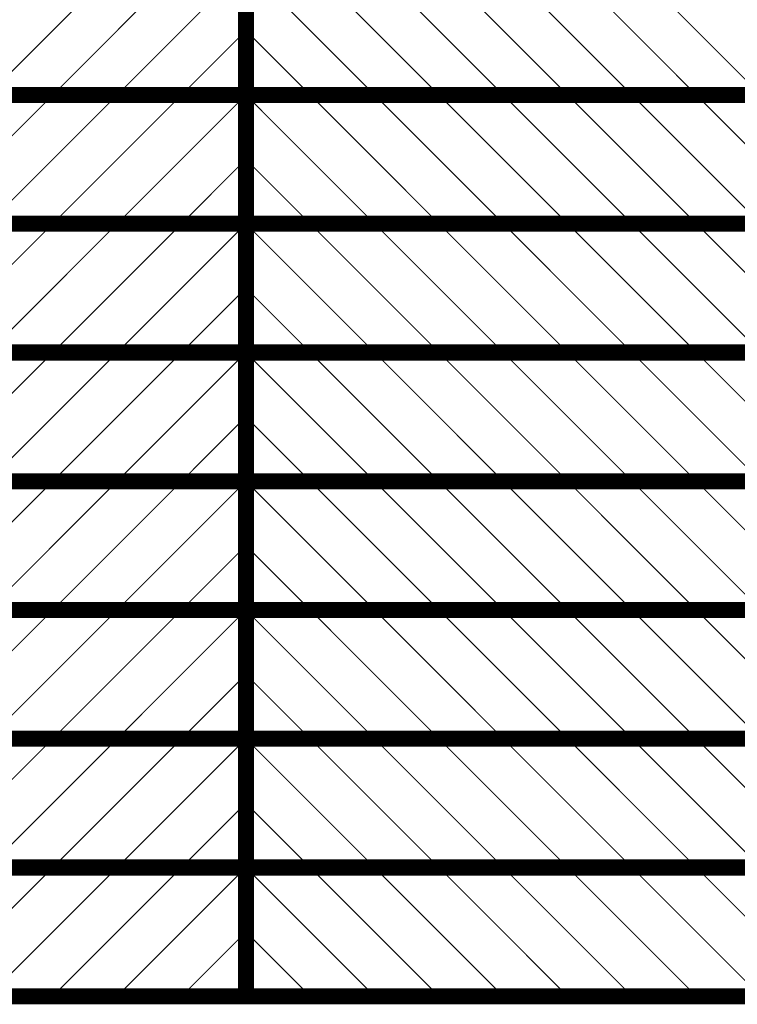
# Model space of a CAD drawing. Header units: inches. Extents: x -0.5 to 14.5, y -1.3 to 8.2.
# Tile 188 of 191: x 9.737 to 10.406, y 6.294 to 7.212. Entities that reach past the tile are written whole.
import ezdxf

# ---------------------------------------------------------------- set-up
doc = ezdxf.new("R2010")
doc.units = ezdxf.units.IN
doc.header["$MEASUREMENT"] = 0
doc.layers.add('M12 Stackup', color=56, linetype='Continuous')

msp = doc.modelspace()

# ---------------------------------------------------------------- linework, layer by layer
at = {"layer": 'M12 Stackup'}
for points in [[(9.94754, 6.302, 0.015, 0.015, 0), (9.94754, 7.742, 0.015, 0.015, 0)], [(9.70754, 7.142, 0.001, 0.001, 0), (9.82754, 7.262, 0.001, 0.001, 0)], [(9.76754, 7.142, 0.001, 0.001, 0), (9.88754, 7.262, 0.001, 0.001, 0)], [(9.82754, 7.142, 0.001, 0.001, 0), (9.94754, 7.262, 0.001, 0.001, 0)], [(9.94754, 7.262, 0.001, 0.001, 0), (10.06754, 7.142, 0.001, 0.001, 0)], [(10.00754, 7.262, 0.001, 0.001, 0), (10.12754, 7.142, 0.001, 0.001, 0)], [(10.06754, 7.262, 0.001, 0.001, 0), (10.18754, 7.142, 0.001, 0.001, 0)], [(10.12754, 7.262, 0.001, 0.001, 0), (10.24754, 7.142, 0.001, 0.001, 0)], [(10.18754, 7.262, 0.001, 0.001, 0), (10.30754, 7.142, 0.001, 0.001, 0)], [(10.24754, 7.262, 0.001, 0.001, 0), (10.36754, 7.142, 0.001, 0.001, 0)], [(10.30754, 7.262, 0.001, 0.001, 0), (10.42754, 7.142, 0.001, 0.001, 0)], [(9.88754, 7.142, 0.001, 0.001, 0), (9.94754, 7.202, 0.001, 0.001, 0)], [(9.94754, 7.202, 0.001, 0.001, 0), (10.00754, 7.142, 0.001, 0.001, 0)], [(8.82786, 7.142, 0.015, 0.015, 0), (9.94754, 7.142, 0.015, 0.015, 0)], [(9.94754, 7.142, 0.015, 0.015, 0), (11.06723, 7.142, 0.015, 0.015, 0)], [(9.64754, 7.022, 0.001, 0.001, 0), (9.76754, 7.142, 0.001, 0.001, 0)], [(9.70754, 7.022, 0.001, 0.001, 0), (9.82754, 7.142, 0.001, 0.001, 0)], [(9.76754, 7.022, 0.001, 0.001, 0), (9.88754, 7.142, 0.001, 0.001, 0)], [(9.82754, 7.022, 0.001, 0.001, 0), (9.94754, 7.142, 0.001, 0.001, 0)], [(9.94754, 7.142, 0.001, 0.001, 0), (10.06754, 7.022, 0.001, 0.001, 0)], [(10.00754, 7.142, 0.001, 0.001, 0), (10.12754, 7.022, 0.001, 0.001, 0)], [(10.06754, 7.142, 0.001, 0.001, 0), (10.18754, 7.022, 0.001, 0.001, 0)], [(10.12754, 7.142, 0.001, 0.001, 0), (10.24754, 7.022, 0.001, 0.001, 0)], [(10.18754, 7.142, 0.001, 0.001, 0), (10.30754, 7.022, 0.001, 0.001, 0)], [(10.24754, 7.142, 0.001, 0.001, 0), (10.36754, 7.022, 0.001, 0.001, 0)], [(10.30754, 7.142, 0.001, 0.001, 0), (10.42754, 7.022, 0.001, 0.001, 0)], [(10.36754, 7.142, 0.001, 0.001, 0), (10.48754, 7.022, 0.001, 0.001, 0)], [(9.88754, 7.022, 0.001, 0.001, 0), (9.94754, 7.082, 0.001, 0.001, 0)], [(9.94754, 7.082, 0.001, 0.001, 0), (10.00754, 7.022, 0.001, 0.001, 0)], [(8.82786, 7.022, 0.015, 0.015, 0), (9.94754, 7.022, 0.015, 0.015, 0)], [(9.94754, 7.022, 0.015, 0.015, 0), (11.06723, 7.022, 0.015, 0.015, 0)], [(9.64754, 6.902, 0.001, 0.001, 0), (9.76754, 7.022, 0.001, 0.001, 0)], [(9.70754, 6.902, 0.001, 0.001, 0), (9.82754, 7.022, 0.001, 0.001, 0)], [(9.76754, 6.902, 0.001, 0.001, 0), (9.88754, 7.022, 0.001, 0.001, 0)], [(9.82754, 6.902, 0.001, 0.001, 0), (9.94754, 7.022, 0.001, 0.001, 0)], [(9.94754, 7.022, 0.001, 0.001, 0), (10.06754, 6.902, 0.001, 0.001, 0)], [(10.00754, 7.022, 0.001, 0.001, 0), (10.12754, 6.902, 0.001, 0.001, 0)], [(10.06754, 7.022, 0.001, 0.001, 0), (10.18754, 6.902, 0.001, 0.001, 0)], [(10.12754, 7.022, 0.001, 0.001, 0), (10.24754, 6.902, 0.001, 0.001, 0)], [(10.18754, 7.022, 0.001, 0.001, 0), (10.30754, 6.902, 0.001, 0.001, 0)], [(10.24754, 7.022, 0.001, 0.001, 0), (10.36754, 6.902, 0.001, 0.001, 0)], [(10.30754, 7.022, 0.001, 0.001, 0), (10.42754, 6.902, 0.001, 0.001, 0)], [(10.36754, 7.022, 0.001, 0.001, 0), (10.48754, 6.902, 0.001, 0.001, 0)], [(9.88754, 6.902, 0.001, 0.001, 0), (9.94754, 6.962, 0.001, 0.001, 0)], [(9.94754, 6.962, 0.001, 0.001, 0), (10.00754, 6.902, 0.001, 0.001, 0)], [(8.82786, 6.902, 0.015, 0.015, 0), (9.94754, 6.902, 0.015, 0.015, 0)], [(9.64754, 6.782, 0.001, 0.001, 0), (9.76754, 6.902, 0.001, 0.001, 0)], [(9.70754, 6.782, 0.001, 0.001, 0), (9.82754, 6.902, 0.001, 0.001, 0)], [(9.76754, 6.782, 0.001, 0.001, 0), (9.88754, 6.902, 0.001, 0.001, 0)], [(9.82754, 6.782, 0.001, 0.001, 0), (9.94754, 6.902, 0.001, 0.001, 0)], [(9.94754, 6.902, 0.015, 0.015, 0), (11.06723, 6.902, 0.015, 0.015, 0)], [(9.94754, 6.902, 0.001, 0.001, 0), (10.06754, 6.782, 0.001, 0.001, 0)], [(10.00754, 6.902, 0.001, 0.001, 0), (10.12754, 6.782, 0.001, 0.001, 0)], [(10.06754, 6.902, 0.001, 0.001, 0), (10.18754, 6.782, 0.001, 0.001, 0)], [(10.12754, 6.902, 0.001, 0.001, 0), (10.24754, 6.782, 0.001, 0.001, 0)], [(10.18754, 6.902, 0.001, 0.001, 0), (10.30754, 6.782, 0.001, 0.001, 0)], [(10.24754, 6.902, 0.001, 0.001, 0), (10.36754, 6.782, 0.001, 0.001, 0)], [(10.30754, 6.902, 0.001, 0.001, 0), (10.42754, 6.782, 0.001, 0.001, 0)], [(10.36754, 6.902, 0.001, 0.001, 0), (10.48754, 6.782, 0.001, 0.001, 0)], [(9.88754, 6.782, 0.001, 0.001, 0), (9.94754, 6.842, 0.001, 0.001, 0)], [(9.94754, 6.842, 0.001, 0.001, 0), (10.00754, 6.782, 0.001, 0.001, 0)], [(8.82786, 6.782, 0.015, 0.015, 0), (9.94754, 6.782, 0.015, 0.015, 0)], [(9.64754, 6.662, 0.001, 0.001, 0), (9.76754, 6.782, 0.001, 0.001, 0)], [(9.70754, 6.662, 0.001, 0.001, 0), (9.82754, 6.782, 0.001, 0.001, 0)], [(9.76754, 6.662, 0.001, 0.001, 0), (9.88754, 6.782, 0.001, 0.001, 0)], [(9.82754, 6.662, 0.001, 0.001, 0), (9.94754, 6.782, 0.001, 0.001, 0)], [(9.94754, 6.782, 0.015, 0.015, 0), (11.06723, 6.782, 0.015, 0.015, 0)], [(9.94754, 6.782, 0.001, 0.001, 0), (10.06754, 6.662, 0.001, 0.001, 0)], [(10.00754, 6.782, 0.001, 0.001, 0), (10.12754, 6.662, 0.001, 0.001, 0)], [(10.06754, 6.782, 0.001, 0.001, 0), (10.18754, 6.662, 0.001, 0.001, 0)], [(10.12754, 6.782, 0.001, 0.001, 0), (10.24754, 6.662, 0.001, 0.001, 0)], [(10.18754, 6.782, 0.001, 0.001, 0), (10.30754, 6.662, 0.001, 0.001, 0)], [(10.24754, 6.782, 0.001, 0.001, 0), (10.36754, 6.662, 0.001, 0.001, 0)], [(10.30754, 6.782, 0.001, 0.001, 0), (10.42754, 6.662, 0.001, 0.001, 0)], [(10.36754, 6.782, 0.001, 0.001, 0), (10.48754, 6.662, 0.001, 0.001, 0)], [(9.88754, 6.662, 0.001, 0.001, 0), (9.94754, 6.722, 0.001, 0.001, 0)], [(9.94754, 6.722, 0.001, 0.001, 0), (10.00754, 6.662, 0.001, 0.001, 0)], [(8.82786, 6.662, 0.015, 0.015, 0), (9.94754, 6.662, 0.015, 0.015, 0)], [(9.64754, 6.542, 0.001, 0.001, 0), (9.76754, 6.662, 0.001, 0.001, 0)], [(9.70754, 6.542, 0.001, 0.001, 0), (9.82754, 6.662, 0.001, 0.001, 0)], [(9.76754, 6.542, 0.001, 0.001, 0), (9.88754, 6.662, 0.001, 0.001, 0)], [(9.82754, 6.542, 0.001, 0.001, 0), (9.94754, 6.662, 0.001, 0.001, 0)], [(9.94754, 6.662, 0.015, 0.015, 0), (11.06723, 6.662, 0.015, 0.015, 0)], [(9.94754, 6.662, 0.001, 0.001, 0), (10.06754, 6.542, 0.001, 0.001, 0)], [(10.00754, 6.662, 0.001, 0.001, 0), (10.12754, 6.542, 0.001, 0.001, 0)], [(10.06754, 6.662, 0.001, 0.001, 0), (10.18754, 6.542, 0.001, 0.001, 0)], [(10.12754, 6.662, 0.001, 0.001, 0), (10.24754, 6.542, 0.001, 0.001, 0)], [(10.18754, 6.662, 0.001, 0.001, 0), (10.30754, 6.542, 0.001, 0.001, 0)], [(10.24754, 6.662, 0.001, 0.001, 0), (10.36754, 6.542, 0.001, 0.001, 0)], [(10.30754, 6.662, 0.001, 0.001, 0), (10.42754, 6.542, 0.001, 0.001, 0)], [(10.36754, 6.662, 0.001, 0.001, 0), (10.48754, 6.542, 0.001, 0.001, 0)], [(9.88754, 6.542, 0.001, 0.001, 0), (9.94754, 6.602, 0.001, 0.001, 0)], [(9.94754, 6.602, 0.001, 0.001, 0), (10.00754, 6.542, 0.001, 0.001, 0)], [(8.82786, 6.542, 0.015, 0.015, 0), (9.94754, 6.542, 0.015, 0.015, 0)], [(9.94754, 6.542, 0.015, 0.015, 0), (11.06723, 6.542, 0.015, 0.015, 0)], [(9.64754, 6.422, 0.001, 0.001, 0), (9.76754, 6.542, 0.001, 0.001, 0)], [(9.70754, 6.422, 0.001, 0.001, 0), (9.82754, 6.542, 0.001, 0.001, 0)], [(9.76754, 6.422, 0.001, 0.001, 0), (9.88754, 6.542, 0.001, 0.001, 0)], [(9.82754, 6.422, 0.001, 0.001, 0), (9.94754, 6.542, 0.001, 0.001, 0)], [(9.94754, 6.542, 0.001, 0.001, 0), (10.06754, 6.422, 0.001, 0.001, 0)], [(10.00754, 6.542, 0.001, 0.001, 0), (10.12754, 6.422, 0.001, 0.001, 0)], [(10.06754, 6.542, 0.001, 0.001, 0), (10.18754, 6.422, 0.001, 0.001, 0)], [(10.12754, 6.542, 0.001, 0.001, 0), (10.24754, 6.422, 0.001, 0.001, 0)], [(10.18754, 6.542, 0.001, 0.001, 0), (10.30754, 6.422, 0.001, 0.001, 0)], [(10.24754, 6.542, 0.001, 0.001, 0), (10.36754, 6.422, 0.001, 0.001, 0)], [(10.30754, 6.542, 0.001, 0.001, 0), (10.42754, 6.422, 0.001, 0.001, 0)], [(10.36754, 6.542, 0.001, 0.001, 0), (10.48754, 6.422, 0.001, 0.001, 0)], [(9.88754, 6.422, 0.001, 0.001, 0), (9.94754, 6.482, 0.001, 0.001, 0)], [(9.94754, 6.482, 0.001, 0.001, 0), (10.00754, 6.422, 0.001, 0.001, 0)], [(8.82786, 6.422, 0.015, 0.015, 0), (9.94754, 6.422, 0.015, 0.015, 0)], [(9.94754, 6.422, 0.015, 0.015, 0), (11.06723, 6.422, 0.015, 0.015, 0)], [(9.64754, 6.302, 0.001, 0.001, 0), (9.76754, 6.422, 0.001, 0.001, 0)], [(9.70754, 6.302, 0.001, 0.001, 0), (9.82754, 6.422, 0.001, 0.001, 0)], [(9.76754, 6.302, 0.001, 0.001, 0), (9.88754, 6.422, 0.001, 0.001, 0)], [(9.82754, 6.302, 0.001, 0.001, 0), (9.94754, 6.422, 0.001, 0.001, 0)], [(9.94754, 6.422, 0.001, 0.001, 0), (10.06754, 6.302, 0.001, 0.001, 0)], [(10.00754, 6.422, 0.001, 0.001, 0), (10.12754, 6.302, 0.001, 0.001, 0)], [(10.06754, 6.422, 0.001, 0.001, 0), (10.18754, 6.302, 0.001, 0.001, 0)], [(10.12754, 6.422, 0.001, 0.001, 0), (10.24754, 6.302, 0.001, 0.001, 0)], [(10.18754, 6.422, 0.001, 0.001, 0), (10.30754, 6.302, 0.001, 0.001, 0)], [(10.24754, 6.422, 0.001, 0.001, 0), (10.36754, 6.302, 0.001, 0.001, 0)], [(10.30754, 6.422, 0.001, 0.001, 0), (10.42754, 6.302, 0.001, 0.001, 0)], [(10.36754, 6.422, 0.001, 0.001, 0), (10.48754, 6.302, 0.001, 0.001, 0)], [(9.88754, 6.302, 0.001, 0.001, 0), (9.94754, 6.362, 0.001, 0.001, 0)], [(9.94754, 6.362, 0.001, 0.001, 0), (10.00754, 6.302, 0.001, 0.001, 0)], [(8.82786, 6.302, 0.015, 0.015, 0), (9.94754, 6.302, 0.015, 0.015, 0)], [(9.94754, 6.302, 0.015, 0.015, 0), (11.06723, 6.302, 0.015, 0.015, 0)]]:
    msp.add_lwpolyline(points, format="xyseb", dxfattribs=at)
for points in [[(9.94729, 7.202, 0.0005, 0.0005, 1), (9.94779, 7.202, 0.0005, 0.0005, 1)], [(9.94729, 7.202, 0.0005, 0.0005, 1), (9.94779, 7.202, 0.0005, 0.0005, 1)], [(9.94379, 7.142, 0.0075, 0.0075, 1), (9.95129, 7.142, 0.0075, 0.0075, 1)], [(9.94379, 7.142, 0.0075, 0.0075, 1), (9.95129, 7.142, 0.0075, 0.0075, 1)], [(9.76729, 7.142, 0.0005, 0.0005, 1), (9.76779, 7.142, 0.0005, 0.0005, 1)], [(9.76729, 7.142, 0.0005, 0.0005, 1), (9.76779, 7.142, 0.0005, 0.0005, 1)], [(9.82729, 7.142, 0.0005, 0.0005, 1), (9.82779, 7.142, 0.0005, 0.0005, 1)], [(9.82729, 7.142, 0.0005, 0.0005, 1), (9.82779, 7.142, 0.0005, 0.0005, 1)], [(9.88729, 7.142, 0.0005, 0.0005, 1), (9.88779, 7.142, 0.0005, 0.0005, 1)], [(9.88729, 7.142, 0.0005, 0.0005, 1), (9.88779, 7.142, 0.0005, 0.0005, 1)], [(9.94729, 7.142, 0.0005, 0.0005, 1), (9.94779, 7.142, 0.0005, 0.0005, 1)], [(9.94729, 7.142, 0.0005, 0.0005, 1), (9.94779, 7.142, 0.0005, 0.0005, 1)], [(10.00729, 7.142, 0.0005, 0.0005, 1), (10.00779, 7.142, 0.0005, 0.0005, 1)], [(10.00729, 7.142, 0.0005, 0.0005, 1), (10.00779, 7.142, 0.0005, 0.0005, 1)], [(10.06729, 7.142, 0.0005, 0.0005, 1), (10.06779, 7.142, 0.0005, 0.0005, 1)], [(10.06729, 7.142, 0.0005, 0.0005, 1), (10.06779, 7.142, 0.0005, 0.0005, 1)], [(10.12729, 7.142, 0.0005, 0.0005, 1), (10.12779, 7.142, 0.0005, 0.0005, 1)], [(10.12729, 7.142, 0.0005, 0.0005, 1), (10.12779, 7.142, 0.0005, 0.0005, 1)], [(10.18729, 7.142, 0.0005, 0.0005, 1), (10.18779, 7.142, 0.0005, 0.0005, 1)], [(10.18729, 7.142, 0.0005, 0.0005, 1), (10.18779, 7.142, 0.0005, 0.0005, 1)], [(10.24729, 7.142, 0.0005, 0.0005, 1), (10.24779, 7.142, 0.0005, 0.0005, 1)], [(10.24729, 7.142, 0.0005, 0.0005, 1), (10.24779, 7.142, 0.0005, 0.0005, 1)], [(10.30729, 7.142, 0.0005, 0.0005, 1), (10.30779, 7.142, 0.0005, 0.0005, 1)], [(10.30729, 7.142, 0.0005, 0.0005, 1), (10.30779, 7.142, 0.0005, 0.0005, 1)], [(10.36729, 7.142, 0.0005, 0.0005, 1), (10.36779, 7.142, 0.0005, 0.0005, 1)], [(10.36729, 7.142, 0.0005, 0.0005, 1), (10.36779, 7.142, 0.0005, 0.0005, 1)], [(9.94729, 7.082, 0.0005, 0.0005, 1), (9.94779, 7.082, 0.0005, 0.0005, 1)], [(9.94729, 7.082, 0.0005, 0.0005, 1), (9.94779, 7.082, 0.0005, 0.0005, 1)], [(9.94379, 7.022, 0.0075, 0.0075, 1), (9.95129, 7.022, 0.0075, 0.0075, 1)], [(9.94379, 7.022, 0.0075, 0.0075, 1), (9.95129, 7.022, 0.0075, 0.0075, 1)], [(9.76729, 7.022, 0.0005, 0.0005, 1), (9.76779, 7.022, 0.0005, 0.0005, 1)], [(9.76729, 7.022, 0.0005, 0.0005, 1), (9.76779, 7.022, 0.0005, 0.0005, 1)], [(9.82729, 7.022, 0.0005, 0.0005, 1), (9.82779, 7.022, 0.0005, 0.0005, 1)], [(9.82729, 7.022, 0.0005, 0.0005, 1), (9.82779, 7.022, 0.0005, 0.0005, 1)], [(9.88729, 7.022, 0.0005, 0.0005, 1), (9.88779, 7.022, 0.0005, 0.0005, 1)], [(9.88729, 7.022, 0.0005, 0.0005, 1), (9.88779, 7.022, 0.0005, 0.0005, 1)], [(9.94729, 7.022, 0.0005, 0.0005, 1), (9.94779, 7.022, 0.0005, 0.0005, 1)], [(9.94729, 7.022, 0.0005, 0.0005, 1), (9.94779, 7.022, 0.0005, 0.0005, 1)], [(10.00729, 7.022, 0.0005, 0.0005, 1), (10.00779, 7.022, 0.0005, 0.0005, 1)], [(10.00729, 7.022, 0.0005, 0.0005, 1), (10.00779, 7.022, 0.0005, 0.0005, 1)], [(10.06729, 7.022, 0.0005, 0.0005, 1), (10.06779, 7.022, 0.0005, 0.0005, 1)], [(10.06729, 7.022, 0.0005, 0.0005, 1), (10.06779, 7.022, 0.0005, 0.0005, 1)], [(10.12729, 7.022, 0.0005, 0.0005, 1), (10.12779, 7.022, 0.0005, 0.0005, 1)], [(10.12729, 7.022, 0.0005, 0.0005, 1), (10.12779, 7.022, 0.0005, 0.0005, 1)], [(10.18729, 7.022, 0.0005, 0.0005, 1), (10.18779, 7.022, 0.0005, 0.0005, 1)], [(10.18729, 7.022, 0.0005, 0.0005, 1), (10.18779, 7.022, 0.0005, 0.0005, 1)], [(10.24729, 7.022, 0.0005, 0.0005, 1), (10.24779, 7.022, 0.0005, 0.0005, 1)], [(10.24729, 7.022, 0.0005, 0.0005, 1), (10.24779, 7.022, 0.0005, 0.0005, 1)], [(10.30729, 7.022, 0.0005, 0.0005, 1), (10.30779, 7.022, 0.0005, 0.0005, 1)], [(10.30729, 7.022, 0.0005, 0.0005, 1), (10.30779, 7.022, 0.0005, 0.0005, 1)], [(10.36729, 7.022, 0.0005, 0.0005, 1), (10.36779, 7.022, 0.0005, 0.0005, 1)], [(10.36729, 7.022, 0.0005, 0.0005, 1), (10.36779, 7.022, 0.0005, 0.0005, 1)], [(9.94729, 6.962, 0.0005, 0.0005, 1), (9.94779, 6.962, 0.0005, 0.0005, 1)], [(9.94729, 6.962, 0.0005, 0.0005, 1), (9.94779, 6.962, 0.0005, 0.0005, 1)], [(9.76729, 6.902, 0.0005, 0.0005, 1), (9.76779, 6.902, 0.0005, 0.0005, 1)], [(9.76729, 6.902, 0.0005, 0.0005, 1), (9.76779, 6.902, 0.0005, 0.0005, 1)], [(9.82729, 6.902, 0.0005, 0.0005, 1), (9.82779, 6.902, 0.0005, 0.0005, 1)], [(9.82729, 6.902, 0.0005, 0.0005, 1), (9.82779, 6.902, 0.0005, 0.0005, 1)], [(9.88729, 6.902, 0.0005, 0.0005, 1), (9.88779, 6.902, 0.0005, 0.0005, 1)], [(9.88729, 6.902, 0.0005, 0.0005, 1), (9.88779, 6.902, 0.0005, 0.0005, 1)], [(9.94379, 6.902, 0.0075, 0.0075, 1), (9.95129, 6.902, 0.0075, 0.0075, 1)], [(9.94379, 6.902, 0.0075, 0.0075, 1), (9.95129, 6.902, 0.0075, 0.0075, 1)], [(9.94729, 6.902, 0.0005, 0.0005, 1), (9.94779, 6.902, 0.0005, 0.0005, 1)], [(9.94729, 6.902, 0.0005, 0.0005, 1), (9.94779, 6.902, 0.0005, 0.0005, 1)], [(10.00729, 6.902, 0.0005, 0.0005, 1), (10.00779, 6.902, 0.0005, 0.0005, 1)], [(10.00729, 6.902, 0.0005, 0.0005, 1), (10.00779, 6.902, 0.0005, 0.0005, 1)], [(10.06729, 6.902, 0.0005, 0.0005, 1), (10.06779, 6.902, 0.0005, 0.0005, 1)], [(10.06729, 6.902, 0.0005, 0.0005, 1), (10.06779, 6.902, 0.0005, 0.0005, 1)], [(10.12729, 6.902, 0.0005, 0.0005, 1), (10.12779, 6.902, 0.0005, 0.0005, 1)], [(10.12729, 6.902, 0.0005, 0.0005, 1), (10.12779, 6.902, 0.0005, 0.0005, 1)], [(10.18729, 6.902, 0.0005, 0.0005, 1), (10.18779, 6.902, 0.0005, 0.0005, 1)], [(10.18729, 6.902, 0.0005, 0.0005, 1), (10.18779, 6.902, 0.0005, 0.0005, 1)], [(10.24729, 6.902, 0.0005, 0.0005, 1), (10.24779, 6.902, 0.0005, 0.0005, 1)], [(10.24729, 6.902, 0.0005, 0.0005, 1), (10.24779, 6.902, 0.0005, 0.0005, 1)], [(10.30729, 6.902, 0.0005, 0.0005, 1), (10.30779, 6.902, 0.0005, 0.0005, 1)], [(10.30729, 6.902, 0.0005, 0.0005, 1), (10.30779, 6.902, 0.0005, 0.0005, 1)], [(10.36729, 6.902, 0.0005, 0.0005, 1), (10.36779, 6.902, 0.0005, 0.0005, 1)], [(10.36729, 6.902, 0.0005, 0.0005, 1), (10.36779, 6.902, 0.0005, 0.0005, 1)], [(9.94729, 6.842, 0.0005, 0.0005, 1), (9.94779, 6.842, 0.0005, 0.0005, 1)], [(9.94729, 6.842, 0.0005, 0.0005, 1), (9.94779, 6.842, 0.0005, 0.0005, 1)], [(9.76729, 6.782, 0.0005, 0.0005, 1), (9.76779, 6.782, 0.0005, 0.0005, 1)], [(9.76729, 6.782, 0.0005, 0.0005, 1), (9.76779, 6.782, 0.0005, 0.0005, 1)], [(9.82729, 6.782, 0.0005, 0.0005, 1), (9.82779, 6.782, 0.0005, 0.0005, 1)], [(9.82729, 6.782, 0.0005, 0.0005, 1), (9.82779, 6.782, 0.0005, 0.0005, 1)], [(9.88729, 6.782, 0.0005, 0.0005, 1), (9.88779, 6.782, 0.0005, 0.0005, 1)], [(9.88729, 6.782, 0.0005, 0.0005, 1), (9.88779, 6.782, 0.0005, 0.0005, 1)], [(9.94379, 6.782, 0.0075, 0.0075, 1), (9.95129, 6.782, 0.0075, 0.0075, 1)], [(9.94379, 6.782, 0.0075, 0.0075, 1), (9.95129, 6.782, 0.0075, 0.0075, 1)], [(9.94729, 6.782, 0.0005, 0.0005, 1), (9.94779, 6.782, 0.0005, 0.0005, 1)], [(9.94729, 6.782, 0.0005, 0.0005, 1), (9.94779, 6.782, 0.0005, 0.0005, 1)], [(10.00729, 6.782, 0.0005, 0.0005, 1), (10.00779, 6.782, 0.0005, 0.0005, 1)], [(10.00729, 6.782, 0.0005, 0.0005, 1), (10.00779, 6.782, 0.0005, 0.0005, 1)], [(10.06729, 6.782, 0.0005, 0.0005, 1), (10.06779, 6.782, 0.0005, 0.0005, 1)], [(10.06729, 6.782, 0.0005, 0.0005, 1), (10.06779, 6.782, 0.0005, 0.0005, 1)], [(10.12729, 6.782, 0.0005, 0.0005, 1), (10.12779, 6.782, 0.0005, 0.0005, 1)], [(10.12729, 6.782, 0.0005, 0.0005, 1), (10.12779, 6.782, 0.0005, 0.0005, 1)], [(10.18729, 6.782, 0.0005, 0.0005, 1), (10.18779, 6.782, 0.0005, 0.0005, 1)], [(10.18729, 6.782, 0.0005, 0.0005, 1), (10.18779, 6.782, 0.0005, 0.0005, 1)], [(10.24729, 6.782, 0.0005, 0.0005, 1), (10.24779, 6.782, 0.0005, 0.0005, 1)], [(10.24729, 6.782, 0.0005, 0.0005, 1), (10.24779, 6.782, 0.0005, 0.0005, 1)], [(10.30729, 6.782, 0.0005, 0.0005, 1), (10.30779, 6.782, 0.0005, 0.0005, 1)], [(10.30729, 6.782, 0.0005, 0.0005, 1), (10.30779, 6.782, 0.0005, 0.0005, 1)], [(10.36729, 6.782, 0.0005, 0.0005, 1), (10.36779, 6.782, 0.0005, 0.0005, 1)], [(10.36729, 6.782, 0.0005, 0.0005, 1), (10.36779, 6.782, 0.0005, 0.0005, 1)], [(9.94729, 6.722, 0.0005, 0.0005, 1), (9.94779, 6.722, 0.0005, 0.0005, 1)], [(9.94729, 6.722, 0.0005, 0.0005, 1), (9.94779, 6.722, 0.0005, 0.0005, 1)], [(9.76729, 6.662, 0.0005, 0.0005, 1), (9.76779, 6.662, 0.0005, 0.0005, 1)], [(9.76729, 6.662, 0.0005, 0.0005, 1), (9.76779, 6.662, 0.0005, 0.0005, 1)], [(9.82729, 6.662, 0.0005, 0.0005, 1), (9.82779, 6.662, 0.0005, 0.0005, 1)], [(9.82729, 6.662, 0.0005, 0.0005, 1), (9.82779, 6.662, 0.0005, 0.0005, 1)], [(9.88729, 6.662, 0.0005, 0.0005, 1), (9.88779, 6.662, 0.0005, 0.0005, 1)], [(9.88729, 6.662, 0.0005, 0.0005, 1), (9.88779, 6.662, 0.0005, 0.0005, 1)], [(9.94379, 6.662, 0.0075, 0.0075, 1), (9.95129, 6.662, 0.0075, 0.0075, 1)], [(9.94379, 6.662, 0.0075, 0.0075, 1), (9.95129, 6.662, 0.0075, 0.0075, 1)], [(9.94729, 6.662, 0.0005, 0.0005, 1), (9.94779, 6.662, 0.0005, 0.0005, 1)], [(9.94729, 6.662, 0.0005, 0.0005, 1), (9.94779, 6.662, 0.0005, 0.0005, 1)], [(10.00729, 6.662, 0.0005, 0.0005, 1), (10.00779, 6.662, 0.0005, 0.0005, 1)], [(10.00729, 6.662, 0.0005, 0.0005, 1), (10.00779, 6.662, 0.0005, 0.0005, 1)], [(10.06729, 6.662, 0.0005, 0.0005, 1), (10.06779, 6.662, 0.0005, 0.0005, 1)], [(10.06729, 6.662, 0.0005, 0.0005, 1), (10.06779, 6.662, 0.0005, 0.0005, 1)], [(10.12729, 6.662, 0.0005, 0.0005, 1), (10.12779, 6.662, 0.0005, 0.0005, 1)], [(10.12729, 6.662, 0.0005, 0.0005, 1), (10.12779, 6.662, 0.0005, 0.0005, 1)], [(10.18729, 6.662, 0.0005, 0.0005, 1), (10.18779, 6.662, 0.0005, 0.0005, 1)], [(10.18729, 6.662, 0.0005, 0.0005, 1), (10.18779, 6.662, 0.0005, 0.0005, 1)], [(10.24729, 6.662, 0.0005, 0.0005, 1), (10.24779, 6.662, 0.0005, 0.0005, 1)], [(10.24729, 6.662, 0.0005, 0.0005, 1), (10.24779, 6.662, 0.0005, 0.0005, 1)], [(10.30729, 6.662, 0.0005, 0.0005, 1), (10.30779, 6.662, 0.0005, 0.0005, 1)], [(10.30729, 6.662, 0.0005, 0.0005, 1), (10.30779, 6.662, 0.0005, 0.0005, 1)], [(10.36729, 6.662, 0.0005, 0.0005, 1), (10.36779, 6.662, 0.0005, 0.0005, 1)], [(10.36729, 6.662, 0.0005, 0.0005, 1), (10.36779, 6.662, 0.0005, 0.0005, 1)], [(9.94729, 6.602, 0.0005, 0.0005, 1), (9.94779, 6.602, 0.0005, 0.0005, 1)], [(9.94729, 6.602, 0.0005, 0.0005, 1), (9.94779, 6.602, 0.0005, 0.0005, 1)], [(9.94379, 6.542, 0.0075, 0.0075, 1), (9.95129, 6.542, 0.0075, 0.0075, 1)], [(9.94379, 6.542, 0.0075, 0.0075, 1), (9.95129, 6.542, 0.0075, 0.0075, 1)], [(9.76729, 6.542, 0.0005, 0.0005, 1), (9.76779, 6.542, 0.0005, 0.0005, 1)], [(9.76729, 6.542, 0.0005, 0.0005, 1), (9.76779, 6.542, 0.0005, 0.0005, 1)], [(9.82729, 6.542, 0.0005, 0.0005, 1), (9.82779, 6.542, 0.0005, 0.0005, 1)], [(9.82729, 6.542, 0.0005, 0.0005, 1), (9.82779, 6.542, 0.0005, 0.0005, 1)], [(9.88729, 6.542, 0.0005, 0.0005, 1), (9.88779, 6.542, 0.0005, 0.0005, 1)], [(9.88729, 6.542, 0.0005, 0.0005, 1), (9.88779, 6.542, 0.0005, 0.0005, 1)], [(9.94729, 6.542, 0.0005, 0.0005, 1), (9.94779, 6.542, 0.0005, 0.0005, 1)], [(9.94729, 6.542, 0.0005, 0.0005, 1), (9.94779, 6.542, 0.0005, 0.0005, 1)], [(10.00729, 6.542, 0.0005, 0.0005, 1), (10.00779, 6.542, 0.0005, 0.0005, 1)], [(10.00729, 6.542, 0.0005, 0.0005, 1), (10.00779, 6.542, 0.0005, 0.0005, 1)], [(10.06729, 6.542, 0.0005, 0.0005, 1), (10.06779, 6.542, 0.0005, 0.0005, 1)], [(10.06729, 6.542, 0.0005, 0.0005, 1), (10.06779, 6.542, 0.0005, 0.0005, 1)], [(10.12729, 6.542, 0.0005, 0.0005, 1), (10.12779, 6.542, 0.0005, 0.0005, 1)], [(10.12729, 6.542, 0.0005, 0.0005, 1), (10.12779, 6.542, 0.0005, 0.0005, 1)], [(10.18729, 6.542, 0.0005, 0.0005, 1), (10.18779, 6.542, 0.0005, 0.0005, 1)], [(10.18729, 6.542, 0.0005, 0.0005, 1), (10.18779, 6.542, 0.0005, 0.0005, 1)], [(10.24729, 6.542, 0.0005, 0.0005, 1), (10.24779, 6.542, 0.0005, 0.0005, 1)], [(10.24729, 6.542, 0.0005, 0.0005, 1), (10.24779, 6.542, 0.0005, 0.0005, 1)], [(10.30729, 6.542, 0.0005, 0.0005, 1), (10.30779, 6.542, 0.0005, 0.0005, 1)], [(10.30729, 6.542, 0.0005, 0.0005, 1), (10.30779, 6.542, 0.0005, 0.0005, 1)], [(10.36729, 6.542, 0.0005, 0.0005, 1), (10.36779, 6.542, 0.0005, 0.0005, 1)], [(10.36729, 6.542, 0.0005, 0.0005, 1), (10.36779, 6.542, 0.0005, 0.0005, 1)], [(9.94729, 6.482, 0.0005, 0.0005, 1), (9.94779, 6.482, 0.0005, 0.0005, 1)], [(9.94729, 6.482, 0.0005, 0.0005, 1), (9.94779, 6.482, 0.0005, 0.0005, 1)], [(9.94379, 6.422, 0.0075, 0.0075, 1), (9.95129, 6.422, 0.0075, 0.0075, 1)], [(9.94379, 6.422, 0.0075, 0.0075, 1), (9.95129, 6.422, 0.0075, 0.0075, 1)], [(9.76729, 6.422, 0.0005, 0.0005, 1), (9.76779, 6.422, 0.0005, 0.0005, 1)], [(9.76729, 6.422, 0.0005, 0.0005, 1), (9.76779, 6.422, 0.0005, 0.0005, 1)], [(9.82729, 6.422, 0.0005, 0.0005, 1), (9.82779, 6.422, 0.0005, 0.0005, 1)], [(9.82729, 6.422, 0.0005, 0.0005, 1), (9.82779, 6.422, 0.0005, 0.0005, 1)], [(9.88729, 6.422, 0.0005, 0.0005, 1), (9.88779, 6.422, 0.0005, 0.0005, 1)], [(9.88729, 6.422, 0.0005, 0.0005, 1), (9.88779, 6.422, 0.0005, 0.0005, 1)], [(9.94729, 6.422, 0.0005, 0.0005, 1), (9.94779, 6.422, 0.0005, 0.0005, 1)], [(9.94729, 6.422, 0.0005, 0.0005, 1), (9.94779, 6.422, 0.0005, 0.0005, 1)], [(10.00729, 6.422, 0.0005, 0.0005, 1), (10.00779, 6.422, 0.0005, 0.0005, 1)], [(10.00729, 6.422, 0.0005, 0.0005, 1), (10.00779, 6.422, 0.0005, 0.0005, 1)], [(10.06729, 6.422, 0.0005, 0.0005, 1), (10.06779, 6.422, 0.0005, 0.0005, 1)], [(10.06729, 6.422, 0.0005, 0.0005, 1), (10.06779, 6.422, 0.0005, 0.0005, 1)], [(10.12729, 6.422, 0.0005, 0.0005, 1), (10.12779, 6.422, 0.0005, 0.0005, 1)], [(10.12729, 6.422, 0.0005, 0.0005, 1), (10.12779, 6.422, 0.0005, 0.0005, 1)], [(10.18729, 6.422, 0.0005, 0.0005, 1), (10.18779, 6.422, 0.0005, 0.0005, 1)], [(10.18729, 6.422, 0.0005, 0.0005, 1), (10.18779, 6.422, 0.0005, 0.0005, 1)], [(10.24729, 6.422, 0.0005, 0.0005, 1), (10.24779, 6.422, 0.0005, 0.0005, 1)], [(10.24729, 6.422, 0.0005, 0.0005, 1), (10.24779, 6.422, 0.0005, 0.0005, 1)], [(10.30729, 6.422, 0.0005, 0.0005, 1), (10.30779, 6.422, 0.0005, 0.0005, 1)], [(10.30729, 6.422, 0.0005, 0.0005, 1), (10.30779, 6.422, 0.0005, 0.0005, 1)], [(10.36729, 6.422, 0.0005, 0.0005, 1), (10.36779, 6.422, 0.0005, 0.0005, 1)], [(10.36729, 6.422, 0.0005, 0.0005, 1), (10.36779, 6.422, 0.0005, 0.0005, 1)], [(9.94729, 6.362, 0.0005, 0.0005, 1), (9.94779, 6.362, 0.0005, 0.0005, 1)], [(9.94729, 6.362, 0.0005, 0.0005, 1), (9.94779, 6.362, 0.0005, 0.0005, 1)], [(9.94379, 6.302, 0.0075, 0.0075, 1), (9.95129, 6.302, 0.0075, 0.0075, 1)], [(9.94379, 6.302, 0.0075, 0.0075, 1), (9.95129, 6.302, 0.0075, 0.0075, 1)], [(9.94379, 6.302, 0.0075, 0.0075, 1), (9.95129, 6.302, 0.0075, 0.0075, 1)], [(9.76729, 6.302, 0.0005, 0.0005, 1), (9.76779, 6.302, 0.0005, 0.0005, 1)], [(9.82729, 6.302, 0.0005, 0.0005, 1), (9.82779, 6.302, 0.0005, 0.0005, 1)], [(9.88729, 6.302, 0.0005, 0.0005, 1), (9.88779, 6.302, 0.0005, 0.0005, 1)], [(10.00729, 6.302, 0.0005, 0.0005, 1), (10.00779, 6.302, 0.0005, 0.0005, 1)], [(10.06729, 6.302, 0.0005, 0.0005, 1), (10.06779, 6.302, 0.0005, 0.0005, 1)], [(10.12729, 6.302, 0.0005, 0.0005, 1), (10.12779, 6.302, 0.0005, 0.0005, 1)], [(10.18729, 6.302, 0.0005, 0.0005, 1), (10.18779, 6.302, 0.0005, 0.0005, 1)], [(10.24729, 6.302, 0.0005, 0.0005, 1), (10.24779, 6.302, 0.0005, 0.0005, 1)], [(10.30729, 6.302, 0.0005, 0.0005, 1), (10.30779, 6.302, 0.0005, 0.0005, 1)], [(10.36729, 6.302, 0.0005, 0.0005, 1), (10.36779, 6.302, 0.0005, 0.0005, 1)]]:
    msp.add_lwpolyline(points, format="xyseb", close=True, dxfattribs=at)

doc.saveas('drawing.dxf')
